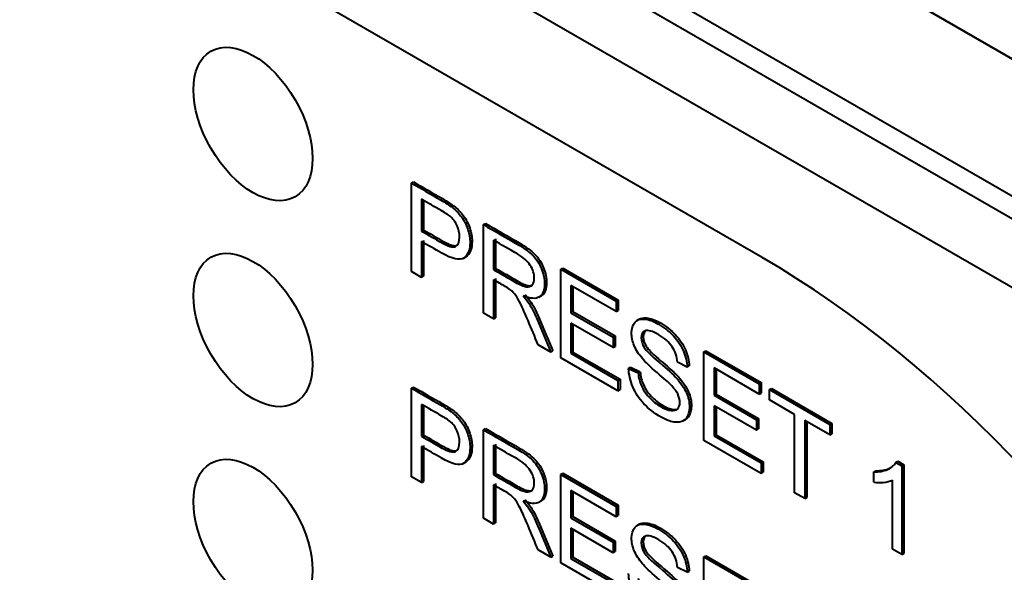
# Model space of a CAD drawing. Header units: millimetres. Extents: x 0 to 420, y -2 to 296.
# Tile 11 of 32: x 82 to 96, y 85 to 93. Entities that reach past the tile are written whole.
import ezdxf

# ---------------------------------------------------------------- set-up
doc = ezdxf.new("R2010")
doc.units = ezdxf.units.MM
for name, color, linetype in [('Default', 7, 'Continuous'), ('GU000075.00.00', 7, 'Continuous'), ('ME001036.00.04', 7, 'Continuous'), ('ME001037.00.00', 7, 'Continuous'), ('ME001049.00.01', 7, 'Continuous')]:
    doc.layers.add(name, color=color, linetype=linetype)

# ---------------------------------------------------------------- blocks, each defined once
blk = doc.blocks.new('SE2')
at = {"layer": 'GU000075.00.00', "color": 7, "linetype": 'Continuous', "lineweight": 40}
for p, q in [((103.912, 85.648), (34.107, 125.95)), ((103.064, 85.158), (33.258, 125.46)), ((92.486, 89.638), (43.837, 117.725))]:
    blk.add_line(p, q, dxfattribs=at)
blk.add_ellipse((92.486, 78.528), major_axis=(6.803, -11.784), ratio=0.57735, start_param=0.785398, end_param=2.356194, dxfattribs=at)
at = {"layer": 'ME001036.00.04', "color": 7, "linetype": 'Continuous', "lineweight": 40}
for p, q in [((35.917, 127.191), (105.496, 87.019)), ((103.799, 86.04), (34.22, 126.211))]:
    blk.add_line(p, q, dxfattribs=at)
for centre in [(85.224, 91.544), (85.224, 88.605), (85.224, 85.666)]:
    blk.add_ellipse(centre, major_axis=(0.6, -1.039), ratio=0.57735, dxfattribs=at)
at = {"layer": 'ME001037.00.00', "color": 7, "linetype": 'Continuous', "lineweight": 40}
for p, q in [((87.484, 90.702), (87.512, 90.718)), ((87.484, 89.438), (87.484, 90.702)), ((87.628, 90.47), (87.628, 90.016)), ((87.656, 90.454), (87.656, 90.032)), ((87.628, 90.016), (87.656, 90.032)), ((88.51, 90.109), (88.538, 90.126)), ((88.51, 88.846), (88.51, 90.109)), ((87.628, 89.868), (87.628, 89.355)), ((87.656, 89.884), (87.656, 89.371)), ((88.653, 89.888), (88.653, 89.469)), ((88.681, 89.904), (88.681, 89.485)), ((88.221, 89.626), (88.257, 89.647)), ((88.653, 89.469), (88.681, 89.485)), ((89.615, 89.471), (89.643, 89.488)), ((89.615, 88.208), (89.615, 89.471)), ((89.615, 89.471), (90.404, 89.016)), ((89.643, 89.488), (90.432, 89.032)), ((87.628, 89.355), (87.484, 89.438)), ((87.628, 89.355), (87.656, 89.371)), ((88.653, 89.323), (88.653, 88.763)), ((88.681, 89.34), (88.681, 88.779)), ((90.404, 88.868), (89.758, 89.241)), ((89.758, 89.241), (89.758, 88.852)), ((89.787, 89.224), (89.787, 88.868)), ((89.3, 89.072), (89.335, 89.093)), ((90.404, 89.016), (90.432, 89.032)), ((90.432, 89.032), (90.432, 88.884)), ((90.404, 89.016), (90.404, 88.868)), ((90.404, 88.868), (90.432, 88.884)), ((88.653, 88.763), (88.51, 88.846)), ((88.653, 88.763), (88.681, 88.779)), ((89.758, 88.852), (89.787, 88.868)), ((89.758, 88.852), (90.362, 88.503)), ((89.787, 88.868), (90.391, 88.52)), ((90.736, 88.762), (90.7, 88.742)), ((90.362, 88.354), (89.758, 88.703)), ((89.758, 88.703), (89.758, 88.273)), ((89.787, 88.687), (89.787, 88.289)), ((90.362, 88.503), (90.391, 88.52)), ((90.362, 88.503), (90.362, 88.354)), ((90.391, 88.52), (90.391, 88.371)), ((89.471, 88.291), (89.291, 88.395)), ((90.362, 88.354), (90.391, 88.371)), ((89.471, 88.291), (89.5, 88.307)), ((90.429, 87.738), (89.615, 88.208)), ((89.758, 88.273), (89.787, 88.289)), ((89.758, 88.273), (90.429, 87.886)), ((89.787, 88.289), (90.458, 87.902)), ((91.655, 88.293), (91.684, 88.31)), ((91.655, 88.293), (92.444, 87.838)), ((91.655, 87.03), (91.655, 88.293)), ((91.684, 88.31), (92.473, 87.854)), ((90.581, 88.057), (90.609, 88.073)), ((90.581, 88.057), (90.717, 87.992)), ((90.609, 88.073), (90.745, 88.009)), ((91.416, 88.076), (91.277, 88.144)), ((91.416, 88.076), (91.445, 88.092)), ((91.799, 88.063), (91.799, 87.674)), ((92.444, 87.69), (91.799, 88.063)), ((91.827, 88.046), (91.827, 87.69)), ((90.429, 87.886), (90.458, 87.902)), ((90.458, 87.902), (90.458, 87.754)), ((90.717, 87.992), (90.745, 88.009)), ((87.484, 87.775), (87.512, 87.791)), ((87.484, 86.511), (87.484, 87.775)), ((90.429, 87.886), (90.429, 87.738)), ((92.444, 87.838), (92.473, 87.854)), ((92.444, 87.838), (92.444, 87.69)), ((92.473, 87.854), (92.473, 87.706)), ((92.588, 87.755), (92.616, 87.771)), ((92.616, 87.771), (93.479, 87.273)), ((90.429, 87.738), (90.458, 87.754)), ((91.799, 87.674), (91.827, 87.69)), ((91.799, 87.674), (92.403, 87.325)), ((91.827, 87.69), (92.431, 87.342)), ((92.444, 87.69), (92.473, 87.706)), ((92.588, 87.755), (93.451, 87.257)), ((92.588, 87.607), (92.588, 87.755)), ((87.628, 87.544), (87.628, 87.089)), ((87.657, 87.527), (87.657, 87.106)), ((91.799, 87.525), (91.799, 87.095)), ((92.403, 87.176), (91.799, 87.525)), ((91.827, 87.509), (91.827, 87.111)), ((92.948, 87.399), (92.588, 87.607)), ((92.403, 87.325), (92.431, 87.342)), ((92.431, 87.342), (92.431, 87.193)), ((92.948, 86.284), (92.948, 87.399)), ((88.51, 87.183), (88.538, 87.199)), ((91.356, 87.308), (91.391, 87.328)), ((92.403, 87.325), (92.403, 87.176)), ((93.092, 87.316), (93.092, 86.201)), ((93.451, 87.109), (93.092, 87.316)), ((93.12, 87.3), (93.12, 86.217)), ((93.451, 87.257), (93.479, 87.273)), ((93.451, 87.257), (93.451, 87.109)), ((93.479, 87.273), (93.479, 87.125)), ((87.628, 87.089), (87.657, 87.106)), ((88.51, 85.919), (88.51, 87.183)), ((91.799, 87.095), (91.827, 87.111)), ((91.799, 87.095), (92.47, 86.708)), ((91.827, 87.111), (92.498, 86.724)), ((92.403, 87.176), (92.431, 87.193)), ((93.451, 87.109), (93.479, 87.125)), ((87.628, 86.941), (87.628, 86.427)), ((87.657, 86.958), (87.657, 86.444)), ((88.653, 86.96), (88.653, 86.542)), ((88.682, 86.977), (88.682, 86.559)), ((92.47, 86.56), (91.655, 87.03)), ((88.221, 86.698), (88.256, 86.719)), ((92.47, 86.708), (92.498, 86.724)), ((92.47, 86.708), (92.47, 86.56)), ((92.498, 86.724), (92.498, 86.576)), ((94.393, 86.716), (94.421, 86.733)), ((94.393, 86.716), (94.479, 86.667)), ((94.421, 86.733), (94.507, 86.683)), ((94.479, 86.667), (94.507, 86.683)), ((94.479, 86.667), (94.479, 85.4)), ((94.507, 86.683), (94.507, 85.416)), ((87.628, 86.427), (87.484, 86.511)), ((88.653, 86.542), (88.682, 86.559)), ((89.615, 86.545), (89.643, 86.561)), ((89.615, 85.281), (89.615, 86.545)), ((89.615, 86.545), (90.404, 86.089)), ((89.643, 86.561), (90.432, 86.106)), ((92.47, 86.56), (92.498, 86.576)), ((94.076, 86.582), (94.104, 86.598)), ((94.076, 86.432), (94.076, 86.582)), ((87.628, 86.427), (87.657, 86.444)), ((88.653, 86.397), (88.653, 85.836)), ((88.682, 86.413), (88.682, 85.852)), ((94.346, 85.477), (94.346, 86.463)), ((90.404, 85.941), (89.758, 86.314)), ((89.758, 86.314), (89.758, 85.925)), ((89.787, 86.298), (89.787, 85.942)), ((93.092, 86.201), (92.948, 86.284)), ((93.092, 86.201), (93.12, 86.217)), ((89.3, 86.146), (89.335, 86.166)), ((90.404, 86.089), (90.432, 86.106)), ((90.404, 86.089), (90.404, 85.941)), ((90.432, 86.106), (90.432, 85.958)), ((89.758, 85.925), (89.787, 85.942)), ((89.787, 85.942), (90.391, 85.593)), ((90.404, 85.941), (90.432, 85.958)), ((88.653, 85.836), (88.51, 85.919)), ((88.653, 85.836), (88.682, 85.852)), ((89.758, 85.925), (90.362, 85.577)), ((90.736, 85.835), (90.701, 85.815)), ((90.362, 85.428), (89.758, 85.776)), ((89.758, 85.776), (89.758, 85.347)), ((89.787, 85.76), (89.787, 85.363)), ((90.362, 85.577), (90.391, 85.593)), ((90.362, 85.577), (90.362, 85.428)), ((90.391, 85.593), (90.391, 85.444)), ((89.471, 85.363), (89.291, 85.468)), ((89.471, 85.363), (89.5, 85.38)), ((90.362, 85.428), (90.391, 85.444)), ((91.655, 85.367), (91.684, 85.383)), ((91.684, 85.383), (92.473, 84.928)), ((94.479, 85.4), (94.346, 85.477)), ((94.479, 85.4), (94.507, 85.416)), ((90.429, 84.81), (89.615, 85.281)), ((89.758, 85.347), (89.787, 85.363)), ((89.758, 85.347), (90.429, 84.959)), ((89.787, 85.363), (90.458, 84.976)), ((91.655, 84.102), (91.655, 85.367)), ((91.655, 85.367), (92.444, 84.911)), ((91.416, 85.149), (91.277, 85.217)), ((91.416, 85.149), (91.445, 85.165))]:
    blk.add_line(p, q, dxfattribs=at)
blk.add_arc((94.153, 86.95), 0.523, 261.5544, 291.624, dxfattribs=at)
for points, knots in [([(87.512, 90.718), (87.65, 90.639), (87.788, 90.559), (87.925, 90.48), (87.998, 90.437), (88.053, 90.401), (88.091, 90.372), (88.145, 90.33), (88.19, 90.284), (88.227, 90.234), (88.263, 90.184), (88.292, 90.127), (88.314, 90.061), (88.336, 89.996), (88.348, 89.933), (88.348, 89.762), (88.318, 89.688), (88.259, 89.648), (88.257, 89.647), (88.256, 89.646), (88.254, 89.645)], [0, 0, 0, 0, 0.2170151, 0.2170151, 0.2170151, 0.3045389, 0.3045389, 0.3045389, 0.3813585, 0.3813585, 0.3813585, 0.4542243, 0.4542243, 0.4542243, 0.5343551, 0.5343551, 0.6711116, 0.6711116, 0.6711116, 0.6759459, 0.6759459, 0.6759459, 0.6759459]), ([(87.484, 90.702), (87.622, 90.622), (87.759, 90.543), (87.897, 90.463), (87.97, 90.421), (88.025, 90.385), (88.063, 90.356), (88.117, 90.314), (88.162, 90.268), (88.199, 90.218), (88.235, 90.168), (88.264, 90.111), (88.286, 90.045), (88.308, 89.98), (88.32, 89.916), (88.32, 89.746), (88.29, 89.672), (88.231, 89.632), (88.171, 89.592), (88.064, 89.617), (87.909, 89.706), (87.815, 89.76), (87.722, 89.814), (87.628, 89.868)], [0, 0, 0, 0, 0.217015, 0.217015, 0.217015, 0.304539, 0.304539, 0.304539, 0.381358, 0.381358, 0.381358, 0.454224, 0.454224, 0.454224, 0.534355, 0.534355, 0.671112, 0.671112, 0.671112, 0.852642, 0.852642, 0.852642, 1, 1, 1, 1]), ([(87.628, 90.016), (87.723, 89.962), (87.817, 89.907), (87.912, 89.852), (88.005, 89.799), (88.072, 89.78), (88.151, 89.815), (88.17, 89.861), (88.17, 89.987), (88.159, 90.04), (88.136, 90.091), (88.113, 90.142), (88.082, 90.185), (88.044, 90.219), (88.02, 90.241), (87.974, 90.271), (87.909, 90.308), (87.815, 90.362), (87.722, 90.416), (87.628, 90.47)], [0, 0, 0, 0, 0.215508, 0.215508, 0.215508, 0.355035, 0.355035, 0.494563, 0.494563, 0.595601, 0.595601, 0.595601, 0.683171, 0.683171, 0.683171, 0.786664, 0.786664, 0.786664, 1, 1, 1, 1]), ([(87.656, 90.032), (87.751, 89.978), (87.845, 89.923), (87.94, 89.869), (88.02, 89.822), (88.081, 89.802), (88.122, 89.809)], [0, 0, 0, 0, 0.2155076, 0.2155076, 0.2155076, 0.3358668, 0.3358668, 0.3358668, 0.3358668]), ([(88.51, 90.109), (88.671, 90.016), (88.832, 89.923), (88.993, 89.83), (89.091, 89.774), (89.165, 89.72), (89.216, 89.668), (89.267, 89.616), (89.307, 89.552), (89.338, 89.477), (89.369, 89.402), (89.383, 89.33), (89.383, 89.171), (89.358, 89.11), (89.258, 89.045), (89.18, 89.05), (89.075, 89.095)], [0, 0, 0, 0, 0.318057, 0.318057, 0.318057, 0.46663, 0.46663, 0.46663, 0.573882, 0.573882, 0.573882, 0.693773, 0.693773, 0.846886, 0.846886, 1, 1, 1, 1]), ([(88.538, 90.126), (88.699, 90.033), (88.86, 89.94), (89.022, 89.847), (89.119, 89.79), (89.194, 89.736), (89.245, 89.684), (89.295, 89.633), (89.336, 89.569), (89.366, 89.494), (89.397, 89.418), (89.411, 89.346), (89.411, 89.187), (89.387, 89.126), (89.334, 89.092), (89.332, 89.091), (89.33, 89.09)], [0, 0, 0, 0, 0.3180571, 0.3180571, 0.3180571, 0.4666304, 0.4666304, 0.4666304, 0.573882, 0.573882, 0.573882, 0.6937728, 0.6937728, 0.8468864, 0.8468864, 0.8529276, 0.8529276, 0.8529276, 0.8529276]), ([(88.653, 89.469), (88.757, 89.409), (88.861, 89.349), (88.964, 89.289), (89.031, 89.251), (89.082, 89.229), (89.12, 89.223), (89.157, 89.217), (89.186, 89.226), (89.205, 89.249), (89.225, 89.273), (89.235, 89.306), (89.235, 89.406), (89.216, 89.466), (89.178, 89.527), (89.141, 89.586), (89.081, 89.64), (88.999, 89.688), (88.884, 89.756), (88.769, 89.821), (88.653, 89.888)], [0, 0, 0, 0, 0.228274, 0.228274, 0.228274, 0.344203, 0.344203, 0.344203, 0.424522, 0.424522, 0.424522, 0.498199, 0.498199, 0.60718, 0.60718, 0.60718, 0.746064, 0.746064, 0.746064, 1, 1, 1, 1]), ([(88.681, 89.485), (88.785, 89.425), (88.889, 89.366), (88.993, 89.306), (89.059, 89.267), (89.111, 89.245), (89.148, 89.239), (89.173, 89.235), (89.193, 89.238), (89.21, 89.247)], [0, 0, 0, 0, 0.2282743, 0.2282743, 0.2282743, 0.3442034, 0.3442034, 0.3442034, 0.3964581, 0.3964581, 0.3964581, 0.3964581]), ([(89.291, 88.395), (89.242, 88.51), (89.194, 88.626), (89.146, 88.741), (89.104, 88.841), (89.068, 88.92), (89.015, 89.031), (88.99, 89.074), (88.968, 89.103), (88.946, 89.131), (88.924, 89.155), (88.902, 89.174), (88.886, 89.187), (88.859, 89.205), (88.821, 89.226), (88.765, 89.259), (88.709, 89.291), (88.653, 89.323)], [0, 0, 0, 0, 0.30682, 0.30682, 0.30682, 0.470637, 0.470637, 0.634455, 0.634455, 0.634455, 0.716944, 0.716944, 0.716944, 0.808477, 0.808477, 0.808477, 1, 1, 1, 1]), ([(89.075, 89.095), (89.114, 89.051), (89.142, 89.013), (89.162, 88.981), (89.206, 88.913), (89.245, 88.833), (89.282, 88.744), (89.345, 88.593), (89.408, 88.442), (89.471, 88.291)], [0, 0, 0, 0, 0.160109, 0.160109, 0.160109, 0.45305, 0.45305, 0.45305, 1, 1, 1, 1]), ([(89.103, 89.111), (89.142, 89.067), (89.17, 89.03), (89.191, 88.998), (89.234, 88.929), (89.273, 88.849), (89.31, 88.761), (89.373, 88.609), (89.436, 88.458), (89.5, 88.307)], [0, 0, 0, 0, 0.160109, 0.160109, 0.160109, 0.45305, 0.45305, 0.45305, 1, 1, 1, 1]), ([(90.717, 87.992), (90.724, 87.925), (90.739, 87.864), (90.762, 87.81), (90.786, 87.755), (90.822, 87.701), (90.872, 87.647), (90.922, 87.593), (90.978, 87.548), (91.094, 87.481), (91.143, 87.462), (91.228, 87.452), (91.259, 87.46), (91.28, 87.481), (91.301, 87.502), (91.311, 87.533), (91.311, 87.611), (91.301, 87.651), (91.26, 87.734), (91.227, 87.777), (91.181, 87.824), (91.152, 87.853), (91.087, 87.911), (90.987, 87.997), (90.887, 88.082), (90.817, 88.15), (90.777, 88.197), (90.724, 88.26), (90.686, 88.321), (90.635, 88.444), (90.622, 88.504), (90.622, 88.626), (90.638, 88.677), (90.7, 88.751), (90.745, 88.767), (90.806, 88.761), (90.866, 88.755), (90.933, 88.732), (91.087, 88.642), (91.159, 88.586), (91.22, 88.521), (91.282, 88.454), (91.329, 88.383), (91.396, 88.227), (91.413, 88.151), (91.416, 88.076)], [0, 0, 0, 0, 0.049729, 0.049729, 0.049729, 0.09857, 0.09857, 0.09857, 0.153361, 0.153361, 0.201706, 0.201706, 0.250051, 0.250051, 0.250051, 0.285846, 0.285846, 0.32242, 0.32242, 0.358994, 0.358994, 0.358994, 0.428591, 0.428591, 0.428591, 0.504893, 0.504893, 0.504893, 0.558424, 0.558424, 0.611955, 0.611955, 0.669309, 0.669309, 0.726664, 0.726664, 0.726664, 0.796307, 0.796307, 0.872845, 0.872845, 0.872845, 0.936423, 0.936423, 1, 1, 1, 1]), ([(90.73, 88.759), (90.758, 88.776), (90.792, 88.782), (90.834, 88.777), (90.894, 88.771), (90.961, 88.748), (91.115, 88.659), (91.187, 88.602), (91.248, 88.537), (91.31, 88.471), (91.357, 88.4), (91.424, 88.243), (91.442, 88.168), (91.445, 88.092)], [0.6870992, 0.6870992, 0.6870992, 0.6870992, 0.7266639, 0.7266639, 0.7266639, 0.7963069, 0.7963069, 0.8728453, 0.8728453, 0.8728453, 0.9364226, 0.9364226, 1, 1, 1, 1]), ([(91.277, 88.144), (91.27, 88.227), (91.244, 88.302), (91.159, 88.432), (91.095, 88.489), (91.011, 88.538), (90.924, 88.59), (90.861, 88.606), (90.82, 88.592), (90.781, 88.578), (90.761, 88.545), (90.761, 88.447), (90.775, 88.402), (90.803, 88.356), (90.831, 88.311), (90.904, 88.239), (91.021, 88.141), (91.138, 88.043), (91.219, 87.968), (91.263, 87.92), (91.326, 87.851), (91.373, 87.78), (91.404, 87.711), (91.435, 87.641), (91.449, 87.573), (91.449, 87.437), (91.433, 87.384), (91.4, 87.344), (91.366, 87.304), (91.319, 87.286), (91.256, 87.288), (91.194, 87.291), (91.124, 87.316), (90.947, 87.418), (90.865, 87.481), (90.798, 87.554), (90.731, 87.626), (90.678, 87.706), (90.641, 87.795), (90.603, 87.883), (90.583, 87.97), (90.581, 88.057)], [0, 0, 0, 0, 0.065172, 0.065172, 0.130345, 0.130345, 0.130345, 0.199459, 0.199459, 0.199459, 0.244416, 0.244416, 0.283572, 0.283572, 0.283572, 0.363805, 0.363805, 0.363805, 0.450618, 0.450618, 0.450618, 0.513219, 0.513219, 0.513219, 0.571165, 0.571165, 0.629836, 0.629836, 0.629836, 0.695166, 0.695166, 0.695166, 0.765996, 0.765996, 0.856873, 0.856873, 0.856873, 0.928294, 0.928294, 0.928294, 1, 1, 1, 1]), ([(90.832, 88.601), (90.804, 88.584), (90.789, 88.553), (90.789, 88.464), (90.803, 88.419), (90.831, 88.373), (90.859, 88.328), (90.932, 88.255), (91.049, 88.157), (91.167, 88.059), (91.247, 87.985), (91.291, 87.937), (91.355, 87.867), (91.402, 87.796), (91.432, 87.727), (91.463, 87.657), (91.477, 87.589), (91.477, 87.454), (91.461, 87.4), (91.428, 87.36), (91.416, 87.346), (91.402, 87.335), (91.387, 87.326)], [0.2061617, 0.2061617, 0.2061617, 0.2061617, 0.2444159, 0.2444159, 0.2835716, 0.2835716, 0.2835716, 0.3638049, 0.3638049, 0.3638049, 0.4506184, 0.4506184, 0.4506184, 0.5132191, 0.5132191, 0.5132191, 0.5711653, 0.5711653, 0.6298359, 0.6298359, 0.6298359, 0.6528602, 0.6528602, 0.6528602, 0.6528602]), ([(90.745, 88.009), (90.752, 87.941), (90.767, 87.88), (90.791, 87.826), (90.814, 87.771), (90.85, 87.717), (90.901, 87.663), (90.95, 87.61), (91.006, 87.564), (91.123, 87.497), (91.172, 87.478), (91.247, 87.469), (91.273, 87.473), (91.293, 87.485)], [0, 0, 0, 0, 0.0497289, 0.0497289, 0.0497289, 0.09857, 0.09857, 0.09857, 0.1533609, 0.1533609, 0.2017057, 0.2017057, 0.2393767, 0.2393767, 0.2393767, 0.2393767]), ([(87.484, 87.775), (87.622, 87.696), (87.759, 87.616), (87.897, 87.537), (87.97, 87.495), (88.025, 87.458), (88.063, 87.429), (88.117, 87.387), (88.162, 87.341), (88.199, 87.291), (88.235, 87.241), (88.264, 87.183), (88.286, 87.119), (88.308, 87.053), (88.32, 86.989), (88.32, 86.819), (88.29, 86.745), (88.231, 86.705), (88.172, 86.664), (88.064, 86.689), (87.909, 86.779), (87.815, 86.834), (87.722, 86.887), (87.628, 86.941)], [0, 0, 0, 0, 0.216954, 0.216954, 0.216954, 0.304453, 0.304453, 0.304453, 0.381251, 0.381251, 0.381251, 0.454067, 0.454067, 0.454067, 0.53362, 0.53362, 0.671225, 0.671225, 0.671225, 0.852685, 0.852685, 0.852685, 1, 1, 1, 1]), ([(87.512, 87.791), (87.65, 87.712), (87.788, 87.632), (87.925, 87.553), (87.998, 87.511), (88.054, 87.475), (88.091, 87.445), (88.145, 87.403), (88.191, 87.358), (88.227, 87.307), (88.263, 87.257), (88.293, 87.2), (88.314, 87.135), (88.336, 87.07), (88.348, 87.005), (88.348, 86.835), (88.318, 86.762), (88.259, 86.721), (88.257, 86.72), (88.255, 86.719), (88.254, 86.717)], [0, 0, 0, 0, 0.2169538, 0.2169538, 0.2169538, 0.3044529, 0.3044529, 0.3044529, 0.3812508, 0.3812508, 0.3812508, 0.4540668, 0.4540668, 0.4540668, 0.53362, 0.53362, 0.6712255, 0.6712255, 0.6712255, 0.676675, 0.676675, 0.676675, 0.676675]), ([(87.628, 87.089), (87.723, 87.035), (87.817, 86.98), (87.912, 86.926), (88.005, 86.872), (88.072, 86.854), (88.151, 86.889), (88.17, 86.935), (88.17, 87.061), (88.159, 87.113), (88.136, 87.164), (88.113, 87.215), (88.082, 87.258), (88.044, 87.292), (88.019, 87.314), (87.974, 87.344), (87.909, 87.382), (87.815, 87.436), (87.722, 87.49), (87.628, 87.544)], [0, 0, 0, 0, 0.215553, 0.215553, 0.215553, 0.355111, 0.355111, 0.494668, 0.494668, 0.595727, 0.595727, 0.595727, 0.683082, 0.683082, 0.683082, 0.786659, 0.786659, 0.786659, 1, 1, 1, 1]), ([(88.538, 87.199), (88.699, 87.106), (88.86, 87.013), (89.022, 86.92), (89.119, 86.864), (89.194, 86.81), (89.245, 86.758), (89.295, 86.706), (89.336, 86.642), (89.366, 86.567), (89.397, 86.492), (89.411, 86.42), (89.411, 86.261), (89.387, 86.199), (89.334, 86.166), (89.332, 86.165), (89.33, 86.163)], [0, 0, 0, 0, 0.3180571, 0.3180571, 0.3180571, 0.4666304, 0.4666304, 0.4666304, 0.573882, 0.573882, 0.573882, 0.6937728, 0.6937728, 0.8468864, 0.8468864, 0.8529276, 0.8529276, 0.8529276, 0.8529276]), ([(87.657, 87.106), (87.751, 87.051), (87.845, 86.997), (87.94, 86.942), (88.02, 86.896), (88.081, 86.876), (88.122, 86.882)], [0, 0, 0, 0, 0.2155533, 0.2155533, 0.2155533, 0.3359394, 0.3359394, 0.3359394, 0.3359394]), ([(88.51, 87.183), (88.671, 87.09), (88.832, 86.997), (88.993, 86.904), (89.091, 86.847), (89.165, 86.793), (89.216, 86.741), (89.267, 86.69), (89.307, 86.626), (89.338, 86.551), (89.369, 86.476), (89.383, 86.404), (89.383, 86.245), (89.358, 86.183), (89.258, 86.118), (89.18, 86.124), (89.075, 86.168)], [0, 0, 0, 0, 0.318057, 0.318057, 0.318057, 0.46663, 0.46663, 0.46663, 0.573882, 0.573882, 0.573882, 0.693773, 0.693773, 0.846886, 0.846886, 1, 1, 1, 1]), ([(88.653, 86.542), (88.757, 86.482), (88.861, 86.423), (88.964, 86.363), (89.031, 86.324), (89.082, 86.302), (89.12, 86.296), (89.157, 86.291), (89.186, 86.3), (89.205, 86.323), (89.225, 86.346), (89.235, 86.378), (89.235, 86.479), (89.216, 86.54), (89.178, 86.6), (89.14, 86.659), (89.081, 86.714), (88.999, 86.761), (88.884, 86.827), (88.769, 86.894), (88.653, 86.96)], [0, 0, 0, 0, 0.228365, 0.228365, 0.228365, 0.34434, 0.34434, 0.34434, 0.424684, 0.424684, 0.424684, 0.499127, 0.499127, 0.606994, 0.606994, 0.606994, 0.746054, 0.746054, 0.746054, 1, 1, 1, 1]), ([(94.076, 86.582), (94.151, 86.579), (94.217, 86.591), (94.274, 86.616), (94.33, 86.641), (94.37, 86.675), (94.393, 86.716)], [0, 0, 0, 0, 0.554038, 0.554038, 0.554038, 1, 1, 1, 1]), ([(94.104, 86.598), (94.18, 86.595), (94.245, 86.607), (94.302, 86.632), (94.313, 86.638), (94.324, 86.643), (94.334, 86.649)], [0, 0, 0, 0, 0.5540378, 0.5540378, 0.5540378, 0.6446502, 0.6446502, 0.6446502, 0.6446502]), ([(88.682, 86.559), (88.785, 86.499), (88.889, 86.439), (88.993, 86.379), (89.059, 86.341), (89.111, 86.318), (89.149, 86.313), (89.173, 86.309), (89.193, 86.311), (89.21, 86.32)], [0, 0, 0, 0, 0.2283651, 0.2283651, 0.2283651, 0.3443404, 0.3443404, 0.3443404, 0.3967753, 0.3967753, 0.3967753, 0.3967753]), ([(89.291, 85.468), (89.242, 85.583), (89.194, 85.699), (89.146, 85.815), (89.104, 85.915), (89.069, 85.993), (89.015, 86.105), (88.99, 86.147), (88.946, 86.204), (88.924, 86.228), (88.902, 86.247), (88.886, 86.261), (88.859, 86.278), (88.822, 86.3), (88.765, 86.332), (88.709, 86.364), (88.653, 86.397)], [0, 0, 0, 0, 0.307388, 0.307388, 0.307388, 0.443935, 0.443935, 0.580482, 0.580482, 0.71703, 0.71703, 0.71703, 0.808505, 0.808505, 0.808505, 1, 1, 1, 1]), ([(89.075, 86.168), (89.114, 86.124), (89.142, 86.087), (89.162, 86.055), (89.206, 85.986), (89.245, 85.906), (89.282, 85.818), (89.346, 85.666), (89.408, 85.515), (89.471, 85.363)], [0, 0, 0, 0, 0.159964, 0.159964, 0.159964, 0.452593, 0.452593, 0.452593, 1, 1, 1, 1]), ([(89.103, 86.185), (89.142, 86.141), (89.17, 86.103), (89.191, 86.071), (89.235, 86.003), (89.273, 85.922), (89.31, 85.834), (89.374, 85.683), (89.437, 85.531), (89.5, 85.38)], [0, 0, 0, 0, 0.159964, 0.159964, 0.159964, 0.452593, 0.452593, 0.452593, 1, 1, 1, 1]), ([(90.717, 85.066), (90.724, 84.998), (90.739, 84.937), (90.762, 84.883), (90.786, 84.828), (90.822, 84.775), (90.872, 84.72), (90.922, 84.667), (90.978, 84.621), (91.094, 84.554), (91.143, 84.535), (91.186, 84.53), (91.228, 84.525), (91.259, 84.533), (91.28, 84.554), (91.301, 84.574), (91.311, 84.606), (91.311, 84.684), (91.301, 84.725), (91.28, 84.766), (91.26, 84.806), (91.227, 84.85), (91.181, 84.897), (91.152, 84.927), (91.087, 84.985), (90.987, 85.071), (90.887, 85.156), (90.817, 85.223), (90.777, 85.271), (90.725, 85.333), (90.686, 85.394), (90.635, 85.518), (90.622, 85.578), (90.622, 85.699), (90.638, 85.75), (90.7, 85.825), (90.746, 85.841), (90.806, 85.835), (90.866, 85.828), (90.933, 85.805), (91.087, 85.716), (91.159, 85.66), (91.22, 85.594), (91.282, 85.528), (91.329, 85.456), (91.363, 85.379), (91.396, 85.3), (91.414, 85.225), (91.416, 85.149)], [0, 0, 0, 0, 0.049726, 0.049726, 0.049726, 0.098565, 0.098565, 0.098565, 0.157323, 0.157323, 0.209168, 0.209168, 0.209168, 0.24986, 0.24986, 0.24986, 0.283507, 0.283507, 0.317885, 0.317885, 0.317885, 0.359059, 0.359059, 0.359059, 0.428653, 0.428653, 0.428653, 0.504966, 0.504966, 0.504966, 0.557721, 0.557721, 0.610475, 0.610475, 0.668582, 0.668582, 0.726688, 0.726688, 0.726688, 0.796327, 0.796327, 0.872861, 0.872861, 0.872861, 0.937047, 0.937047, 0.937047, 1, 1, 1, 1]), ([(90.731, 85.832), (90.758, 85.849), (90.793, 85.855), (90.834, 85.851), (90.894, 85.845), (90.961, 85.821), (91.115, 85.732), (91.187, 85.676), (91.248, 85.61), (91.31, 85.544), (91.357, 85.472), (91.391, 85.395), (91.425, 85.317), (91.442, 85.241), (91.445, 85.165)], [0.6866316, 0.6866316, 0.6866316, 0.6866316, 0.7266881, 0.7266881, 0.7266881, 0.7963269, 0.7963269, 0.8728606, 0.8728606, 0.8728606, 0.9370466, 0.9370466, 0.9370466, 1, 1, 1, 1]), ([(91.277, 85.217), (91.27, 85.301), (91.245, 85.375), (91.159, 85.506), (91.095, 85.562), (90.924, 85.661), (90.861, 85.679), (90.821, 85.665), (90.781, 85.652), (90.761, 85.618), (90.761, 85.521), (90.775, 85.476), (90.803, 85.43), (90.831, 85.385), (90.904, 85.312), (91.021, 85.214), (91.138, 85.116), (91.219, 85.042), (91.263, 84.994), (91.326, 84.924), (91.374, 84.853), (91.404, 84.783), (91.434, 84.714), (91.449, 84.646), (91.449, 84.511), (91.433, 84.457), (91.4, 84.417), (91.366, 84.378), (91.319, 84.358), (91.256, 84.362), (91.194, 84.365), (91.124, 84.389), (90.947, 84.491), (90.865, 84.555), (90.798, 84.627), (90.731, 84.699), (90.679, 84.779), (90.641, 84.868), (90.603, 84.957), (90.583, 85.044), (90.581, 85.13)], [0, 0, 0, 0, 0.065506, 0.065506, 0.131012, 0.131012, 0.199367, 0.199367, 0.199367, 0.244333, 0.244333, 0.283497, 0.283497, 0.283497, 0.363748, 0.363748, 0.363748, 0.450581, 0.450581, 0.450581, 0.513377, 0.513377, 0.513377, 0.571926, 0.571926, 0.629752, 0.629752, 0.629752, 0.695124, 0.695124, 0.695124, 0.765959, 0.765959, 0.856841, 0.856841, 0.856841, 0.928279, 0.928279, 0.928279, 1, 1, 1, 1]), ([(90.832, 85.674), (90.804, 85.658), (90.789, 85.627), (90.789, 85.537), (90.803, 85.492), (90.831, 85.446), (90.859, 85.401), (90.932, 85.328), (91.049, 85.23), (91.167, 85.132), (91.247, 85.058), (91.291, 85.01), (91.355, 84.94), (91.402, 84.87), (91.432, 84.8), (91.463, 84.731), (91.478, 84.663), (91.478, 84.527), (91.462, 84.473), (91.428, 84.434), (91.416, 84.42), (91.402, 84.408), (91.387, 84.399)], [0.2060719, 0.2060719, 0.2060719, 0.2060719, 0.244333, 0.244333, 0.2834973, 0.2834973, 0.2834973, 0.3637482, 0.3637482, 0.3637482, 0.4505806, 0.4505806, 0.4505806, 0.5133769, 0.5133769, 0.5133769, 0.5719258, 0.5719258, 0.6297519, 0.6297519, 0.6297519, 0.6531045, 0.6531045, 0.6531045, 0.6531045])]:
    blk.add_open_spline(points, degree=3, knots=knots, dxfattribs=at)
at = {"layer": 'ME001049.00.01', "color": 7, "linetype": 'Continuous', "lineweight": 40}
blk.add_line((101.531, 89.309), (39.882, 124.902), dxfattribs=at)

msp = doc.modelspace()

# ---------------------------------------------------------------- block references
at = {"layer": 'Default'}
msp.add_blockref('SE2', (0, 0), dxfattribs=at)

doc.saveas('drawing.dxf')
